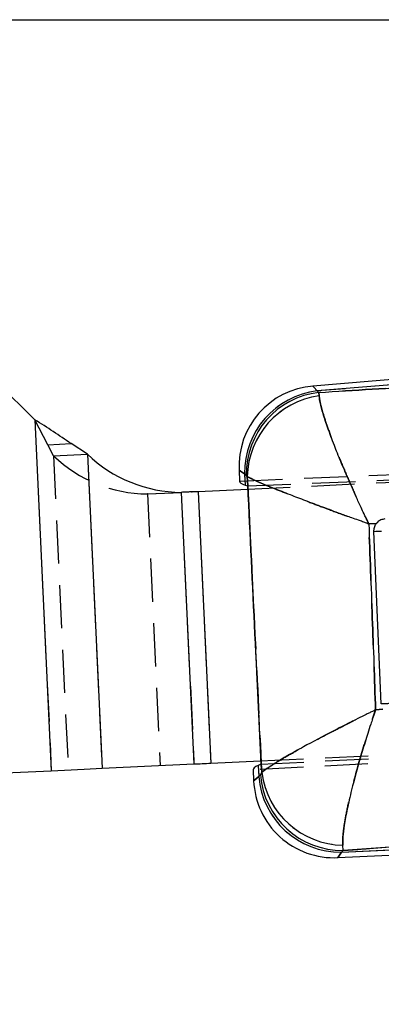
# Model space of a CAD drawing. Extents: x 29 to 404, y 27 to 256.
# Tile 15 of 40: x 161 to 171, y 198 to 227. Entities that reach past the tile are written whole.
import ezdxf

# ---------------------------------------------------------------- set-up
doc = ezdxf.new("R2010")
doc.units = 0
doc.linetypes.add('HIDDEN', pattern=[1.905, 1.27, -0.635])
doc.layers.get('0').update_dxf_attribs({"linetype": 'CONTINUOUS'})
doc.styles.add('SLDTEXTSTYLE0', font='TXT', dxfattribs={"width": 0.75})
doc.dimstyles.new('SLDDIMSTYLE1', dxfattribs={"dimtxt": 3.5, "dimasz": 3.302, "dimexe": 0, "dimexo": 0.0625, "dimgap": 0.875, "dimtad": 1, "dimdec": 0, "dimrnd": 1e-09, "dimzin": 12, "dimtxsty": 'SLDTEXTSTYLE0', "dimsah": 1, "dimcen": 0.09, "dimazin": 3, "dimtfac": 1, "dimtofl": 0, "dimtmove": 0, "dimatfit": 3, "dimtolj": 1, "dimtzin": 12})

# ---------------------------------------------------------------- blocks, each defined once
blk = doc.blocks.new('_D_1')
at = {"color": 179, "linetype": 'CONTINUOUS'}
for p, q in [((148.451, 226.669), (215.605, 226.669)), ((214.605, 186.697), (214.605, 226.669)), ((157.851, 186.697), (215.605, 186.697))]:
    blk.add_line(p, q, dxfattribs=at)
for points in [[(214.605, 226.669), (214.097, 223.367), (215.113, 223.367)], [(214.605, 186.697), (215.113, 189.999), (214.097, 189.999)]]:
    blk.add_solid(points, dxfattribs=at)
at = {"color": 179, "linetype": 'CONTINUOUS', "insert": (210.093, 202.184, 0.1), "char_height": 3.5, "attachment_point": 1, "rotation": 90, "style": 'SLDTEXTSTYLE0'}
blk.add_mtext('40', dxfattribs=at)

msp = doc.modelspace()

# ---------------------------------------------------------------- linework, layer by layer
at = {"color": 7, "linetype": 'CONTINUOUS'}
for p, q in [((161.14566, 214.8953), (150.24472, 225.53161)), ((193.0634, 217.83237), (169.33906, 215.88606)), ((193.07617, 217.67672), (169.46745, 215.7399)), ((169.46745, 215.7399), (169.5159, 215.69731)), ((169.5159, 215.69731), (169.52368, 215.59667)), ((161.14566, 214.8953), (161.63104, 204.56418)), ((162.69509, 213.87831), (162.21266, 214.1912)), ((162.69509, 213.87831), (163.12939, 204.63457)), ((167.16345, 213.41049), (167.17854, 213.08943)), ((167.37335, 213.25936), (167.32489, 213.30194)), ((167.32489, 213.30194), (167.34042, 212.97139)), ((167.40773, 213.21941), (167.37335, 213.25936)), ((165.4599, 212.75626), (165.83551, 204.76172)), ((165.4643, 212.75611), (165.4599, 212.75626)), ((165.78546, 212.76819), (165.70083, 212.76722)), ((167.42393, 212.84517), (165.95951, 212.77637)), ((165.95951, 212.77637), (166.33496, 204.78518)), ((167.34042, 212.97139), (167.41929, 212.94399)), ((167.41929, 212.94399), (167.80403, 204.75516)), ((171.21221, 211.84197), (170.98783, 211.82587)), ((171.357, 206.53041), (171.13699, 211.60914)), ((171.18693, 206.35553), (171.40173, 206.37391)), ((163.12939, 204.63457), (165.83551, 204.76172)), ((166.33496, 204.78518), (167.79938, 204.85398)), ((167.80403, 204.75516), (167.72808, 204.72049)), ((167.72808, 204.72049), (167.74361, 204.38994)), ((151.82736, 204.10357), (161.63104, 204.56418)), ((167.57797, 204.5878), (167.59325, 204.26261)), ((167.74361, 204.38994), (167.79125, 204.44228)), ((167.79125, 204.44228), (167.83361, 204.5097)), ((187.59563, 203.4503), (170.23445, 202.21835)), ((170.18681, 202.16601), (187.6175, 202.98496)), ((170.07414, 202.00438), (187.62482, 202.82897)), ((170.23445, 202.21835), (170.22208, 202.37233)), ((170.23445, 202.21835), (170.18681, 202.16601))]:
    msp.add_line(p, q, dxfattribs=at)
at = {"color": 7, "linetype": 'HIDDEN'}
for p, q in [((193.07617, 217.67672), (169.46745, 215.7399)), ((169.46745, 215.7399), (169.5159, 215.69731)), ((169.52368, 215.59667), (169.5159, 215.69731)), ((161.14566, 214.8953), (161.63104, 204.56418)), ((161.5249, 214.15888), (161.14566, 214.8953)), ((161.5249, 214.15888), (162.21266, 214.1912)), ((167.17854, 213.08943), (194.05242, 214.23484)), ((161.69619, 213.83138), (161.5249, 214.15888)), ((161.69619, 213.83138), (162.69509, 213.87831)), ((162.69509, 213.87831), (163.12939, 204.63457)), ((167.41929, 212.94399), (194.399, 214.10216)), ((193.40563, 214.06587), (167.42393, 212.84517)), ((161.69619, 213.83138), (162.13049, 204.58764)), ((167.32489, 213.30194), (167.33456, 213.09608)), ((167.37335, 213.25936), (167.32489, 213.30194)), ((167.37335, 213.25936), (167.40773, 213.21941)), ((167.41199, 213.09938), (167.41929, 212.94399)), ((164.461, 212.70933), (165.4599, 212.75626)), ((164.47415, 212.70959), (165.4643, 212.75611)), ((165.18377, 212.74293), (165.40221, 212.75319)), ((165.4599, 212.75626), (165.83551, 204.76172)), ((165.76299, 212.76713), (165.78546, 212.76819)), ((165.95951, 212.77637), (166.33496, 204.78518)), ((164.47415, 212.70959), (164.461, 212.70933)), ((164.461, 212.70933), (164.83661, 204.71478)), ((171.20362, 211.83061), (171.26751, 211.89329)), ((170.98783, 211.82587), (171.21221, 211.84197)), ((203.30404, 206.4222), (167.57797, 204.5878)), ((167.80403, 204.75516), (203.35436, 206.56967)), ((171.40173, 206.37391), (171.18693, 206.35553)), ((167.79938, 204.85398), (193.78109, 206.07469)), ((167.80403, 204.75516), (167.81133, 204.59978)), ((167.73394, 204.5958), (167.74361, 204.38994)), ((167.74361, 204.38994), (167.79125, 204.44228)), ((167.83361, 204.5097), (167.79125, 204.44228)), ((170.18681, 202.16601), (187.6175, 202.98496)), ((170.23445, 202.21835), (170.22208, 202.37233)), ((170.23445, 202.21835), (170.18681, 202.16601))]:
    msp.add_line(p, q, dxfattribs=at)
at = {"color": 8, "linetype": 'CONTINUOUS', "flags": 128}
for points in [[(169.46745, 215.7399), (169.37122, 215.84945), (169.33906, 215.88606), (169.33906, 215.88606)], [(167.16345, 213.41049), (167.20389, 213.3833), (167.32489, 213.30194)], [(167.74361, 204.38994), (167.63091, 204.29451), (167.59325, 204.26261), (167.59325, 204.26261)], [(170.07414, 202.00438), (170.10236, 202.04487), (170.18681, 202.16601)]]:
    msp.add_lwpolyline(points, dxfattribs=at)
at = {"color": 7, "linetype": 'HIDDEN', "flags": 128}
for points in [[(169.33906, 215.88606), (169.37122, 215.84945), (169.46745, 215.7399)], [(167.32489, 213.30194), (167.20389, 213.3833), (167.16345, 213.41049), (167.16345, 213.41049)], [(167.59325, 204.26261), (167.63091, 204.29451), (167.74361, 204.38994)], [(170.18681, 202.16601), (170.10236, 202.04487), (170.07414, 202.00438), (170.07414, 202.00438)]]:
    msp.add_lwpolyline(points, dxfattribs=at)
at = {"color": 7, "linetype": 'CONTINUOUS', "flags": 128}
for points in [[(165.70083, 212.76722), (165.67001, 212.76577), (165.63948, 212.76434), (165.60928, 212.76292), (165.57944, 212.76152), (165.54999, 212.76013), (165.52096, 212.75877), (165.49239, 212.75743), (165.4643, 212.75611)], [(165.95951, 212.77637), (165.93764, 212.77534), (165.91579, 212.77431), (165.89395, 212.77329), (165.87215, 212.77226), (165.85039, 212.77124), (165.82868, 212.77022), (165.80703, 212.7692), (165.78546, 212.76819)], [(161.63104, 204.56418), (161.82704, 204.57338), (162.02219, 204.58255), (162.21567, 204.59164), (162.40665, 204.60062), (162.5943, 204.60943), (162.77783, 204.61806), (162.95645, 204.62645), (163.12939, 204.63457)], [(165.83551, 204.76172), (165.89316, 204.76442), (165.9527, 204.76722), (166.01387, 204.7701), (166.07643, 204.77303), (166.14008, 204.77603), (166.20458, 204.77906), (166.26963, 204.78211), (166.33496, 204.78518)]]:
    msp.add_lwpolyline(points, dxfattribs=at)
at = {"color": 7, "linetype": 'CONTINUOUS'}
for centre, radius, start, end in [((169.53302, 213.52182), 2.37218, 94.517477, 182.848175), ((169.74594, 213.3347), 2.42127, 96.604787, 180.775142), ((169.7944, 213.29211), 2.42127, 96.604787, 180.775142), ((169.85204, 213.17409), 2.44474, 97.719071, 178.937837), ((165.48928, 216.79603), 4.03987, 226.23894, 269.583357), ((171.04795, 217.5729), 5.96442, 270.855318, 273.042567), ((170.15756, 204.5879), 2.42206, 184.688079, 270.6919), ((170.2052, 204.64024), 2.42206, 184.688053, 270.691859), ((170.26563, 204.82422), 2.45228, 187.368962, 268.982427), ((169.96281, 204.37394), 2.37218, 182.500909, 272.853446)]:
    msp.add_arc(centre, radius, start, end, dxfattribs=at)
at = {"color": 7, "linetype": 'HIDDEN'}
for centre, radius, start, end in [((169.74594, 213.3347), 2.42127, 96.604787, 180.775142), ((169.7944, 213.29211), 2.42127, 96.604787, 180.775142), ((169.85204, 213.17409), 2.44474, 97.719071, 178.937837), ((164.49037, 216.74908), 4.03985, 226.238847, 269.583423), ((170.15756, 204.5879), 2.42206, 184.688079, 270.6919), ((170.2052, 204.64024), 2.42206, 184.688053, 270.691859), ((170.26563, 204.82422), 2.45228, 187.368962, 268.982427)]:
    msp.add_arc(centre, radius, start, end, dxfattribs=at)
at = {"color": 7, "linetype": 'CONTINUOUS'}
for centre, major_axis, start_param, end_param in [((177.44874, 213.52716), (10.27022, 0.43752), 3.14189853, 3.31643145), ((177.84398, 205.11492), (10.266, 0.52734), 2.96675386, 3.14128678)]:
    msp.add_ellipse(centre, major_axis=major_axis, ratio=0.06992814, start_param=start_param, end_param=end_param, dxfattribs=at)
for points, knots in [([(169.5159, 215.69731), (170.56557, 215.76086), (177.56042, 216.18431), (184.55285, 216.60371), (190.49599, 216.96018)], [0, 0, 0, 0, 0.15006203, 1, 1, 1, 1]), ([(170.98783, 211.82587), (170.98596, 211.82979), (170.98376, 211.83438), (170.97972, 211.84281), (170.975, 211.85268), (170.96641, 211.87064), (170.95281, 211.89912), (170.93061, 211.94573), (170.89438, 212.02208), (170.83524, 212.14744), (170.73844, 212.35465), (170.66147, 212.52272), (170.53194, 212.80744), (170.3743, 213.1626), (170.15841, 213.67007), (169.95514, 214.17407), (169.77495, 214.65627), (169.63791, 215.07123), (169.55042, 215.39346), (169.53259, 215.52894), (169.52368, 215.59667)], [0, 0, 0, 0, 0.00240194, 0.00281715, 0.00517037, 0.00845866, 0.01383807, 0.02264228, 0.03705913, 0.06070839, 0.09968177, 0.16473537, 0.16490778, 0.27775116, 0.38923396, 0.50069956, 0.63359833, 0.7664465, 0.88323789, 1, 1, 1, 1]), ([(162.21266, 214.1912), (162.03886, 214.30874), (161.69126, 214.54382), (161.32752, 214.77814), (161.14566, 214.8953)], [0, 0, 0, 0, 0.49999976, 1, 1, 1, 1]), ([(167.83361, 204.5097), (167.76238, 205.95804), (167.6196, 208.86118), (167.47846, 211.76451), (167.40773, 213.21941)], [0, 0, 0, 0, 0.49888674, 1, 1, 1, 1]), ([(170.98783, 211.82587), (170.98377, 211.82732), (170.97899, 211.82903), (170.97024, 211.83216), (170.95998, 211.83581), (170.94133, 211.84248), (170.91178, 211.85304), (170.86348, 211.87033), (170.78449, 211.89864), (170.65514, 211.94513), (170.44233, 212.02191), (170.27109, 212.08425), (169.98214, 212.18966), (169.62531, 212.32128), (169.12501, 212.50902), (168.63906, 212.69537), (168.18822, 212.87347), (167.81801, 213.0265), (167.54921, 213.14506), (167.45488, 213.19463), (167.40773, 213.21941)], [0, 0, 0, 0, 0.0024019, 0.00281715, 0.005172, 0.00846085, 0.01384184, 0.02264682, 0.03706518, 0.060715, 0.09968719, 0.16473474, 0.16494139, 0.27778817, 0.389253, 0.50070055, 0.63359985, 0.76644861, 0.88323894, 1, 1, 1, 1]), ([(171.45793, 211.97441), (171.41885, 211.9671), (171.34066, 211.95247), (171.2593, 211.89656), (171.22282, 211.85427), (171.21221, 211.84197)], [0, 0, 0, 0, 0.41483381, 0.82976786, 1, 1, 1, 1]), ([(170.98783, 211.82587), (171.02223, 210.90394), (171.09027, 209.08054), (171.15495, 207.25704), (171.18693, 206.35553)], [0, 0, 0, 0, 0.50561081, 1, 1, 1, 1]), ([(171.13699, 211.60914), (171.13913, 211.64854), (171.1434, 211.72732), (171.18271, 211.80349), (171.20932, 211.8382), (171.21221, 211.84197)], [0, 0, 0, 0, 0.47133692, 0.94263617, 1, 1, 1, 1]), ([(171.18693, 206.35553), (171.18305, 206.35363), (171.17855, 206.35143), (171.17171, 206.34809), (171.16436, 206.3445), (171.15046, 206.3377), (171.12714, 206.32629), (171.08892, 206.30757), (171.02627, 206.27682), (170.92354, 206.22625), (170.75458, 206.14267), (170.58341, 206.05726), (170.29557, 205.91255), (169.77355, 205.64647), (169.14054, 205.31137), (168.58571, 205.00105), (168.22615, 204.78712), (167.96742, 204.61909), (167.87821, 204.54616), (167.83361, 204.5097)], [0, 0, 0, 0, 0.002427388, 0.002818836, 0.004284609, 0.007027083, 0.01152522, 0.018904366, 0.031015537, 0.050915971, 0.083722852, 0.138293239, 0.160932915, 0.271366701, 0.487609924, 0.624727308, 0.76178716, 0.880910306, 1, 1, 1, 1]), ([(171.18693, 206.35553), (171.18553, 206.35142), (171.1839, 206.34664), (171.18143, 206.33941), (171.17878, 206.33165), (171.17378, 206.31695), (171.16537, 206.29222), (171.1516, 206.25164), (171.12911, 206.18498), (171.09239, 206.0753), (171.03246, 205.89394), (170.97279, 205.70927), (170.87372, 205.39621), (170.698, 204.81992), (170.4997, 204.09481), (170.3458, 203.42511), (170.2615, 202.96503), (170.21774, 202.60495), (170.22063, 202.44987), (170.22208, 202.37233)], [0, 0, 0, 0, 0.00242739, 0.00281891, 0.0042716, 0.00700882, 0.01150028, 0.01887162, 0.03097477, 0.05087126, 0.08368743, 0.13830442, 0.16061397, 0.270998, 0.4876221, 0.62473134, 0.76178297, 0.88090814, 1, 1, 1, 1]), ([(171.58765, 206.53856), (171.57281, 206.53787), (171.54857, 206.53674), (171.50205, 206.53473), (171.45023, 206.53265), (171.39876, 206.53089), (171.36375, 206.53019), (171.35925, 206.53033), (171.357, 206.53041)], [0, 0, 0, 0, 0.12881198, 0.21047695, 0.40786506, 0.60524568, 0.80262396, 1, 1, 1, 1])]:
    msp.add_open_spline(points, degree=3, knots=knots, dxfattribs=at)
at = {"color": 7, "linetype": 'HIDDEN'}
for points, knots in [([(190.49599, 216.96018), (184.55285, 216.60371), (177.56042, 216.18431), (170.56557, 215.76086), (169.5159, 215.69731)], [0, 0, 0, 0, 0.84993797, 1, 1, 1, 1]), ([(169.52368, 215.59667), (169.53259, 215.52894), (169.55042, 215.39346), (169.63791, 215.07123), (169.77495, 214.65627), (169.95514, 214.17407), (170.15841, 213.67007), (170.3743, 213.1626), (170.53194, 212.80744), (170.66147, 212.52272), (170.73844, 212.35465), (170.83524, 212.14744), (170.89438, 212.02208), (170.93061, 211.94573), (170.95281, 211.89912), (170.96641, 211.87064), (170.975, 211.85268), (170.97972, 211.84281), (170.98376, 211.83438), (170.98596, 211.82979), (170.98783, 211.82587)], [0, 0, 0, 0, 0.11676211, 0.2335535, 0.36640167, 0.49930044, 0.61076604, 0.72224884, 0.83509222, 0.83526463, 0.90031823, 0.93929161, 0.96294087, 0.97735772, 0.98616193, 0.99154134, 0.99482963, 0.99718285, 0.99759806, 1, 1, 1, 1]), ([(167.40773, 213.21941), (167.47846, 211.76451), (167.6196, 208.86118), (167.76238, 205.95804), (167.83361, 204.5097)], [0, 0, 0, 0, 0.50111326, 1, 1, 1, 1]), ([(167.40773, 213.21941), (167.45488, 213.19463), (167.54921, 213.14506), (167.81801, 213.0265), (168.18822, 212.87347), (168.63906, 212.69537), (169.12501, 212.50902), (169.62531, 212.32128), (169.98214, 212.18966), (170.27109, 212.08425), (170.44233, 212.02191), (170.65514, 211.94513), (170.78449, 211.89864), (170.86348, 211.87033), (170.91178, 211.85304), (170.94133, 211.84248), (170.95998, 211.83581), (170.97024, 211.83216), (170.97899, 211.82903), (170.98377, 211.82732), (170.98783, 211.82587)], [0, 0, 0, 0, 0.11676106, 0.23355139, 0.36640015, 0.49929945, 0.610747, 0.72221183, 0.83505861, 0.83526526, 0.90031281, 0.939285, 0.96293482, 0.97735318, 0.98615816, 0.99153915, 0.994828, 0.99718285, 0.9975981, 1, 1, 1, 1]), ([(171.18693, 206.35553), (171.15495, 207.25704), (171.09027, 209.08054), (171.02223, 210.90394), (170.98783, 211.82587)], [0, 0, 0, 0, 0.49438919, 1, 1, 1, 1]), ([(167.83361, 204.5097), (167.87821, 204.54616), (167.96742, 204.61909), (168.22615, 204.78712), (168.58571, 205.00105), (169.14054, 205.31137), (169.77355, 205.64647), (170.29557, 205.91255), (170.58341, 206.05726), (170.75458, 206.14267), (170.92354, 206.22625), (171.02627, 206.27682), (171.08892, 206.30757), (171.12714, 206.32629), (171.15046, 206.3377), (171.16436, 206.3445), (171.17171, 206.34809), (171.17855, 206.35143), (171.18305, 206.35363), (171.18693, 206.35553)], [0, 0, 0, 0, 0.11908969, 0.23821284, 0.37527269, 0.51239008, 0.7286333, 0.83906708, 0.86170676, 0.91627715, 0.94908403, 0.96898446, 0.98109563, 0.98847478, 0.99297292, 0.99571539, 0.99718116, 0.99757261, 1, 1, 1, 1]), ([(170.22208, 202.37233), (170.22063, 202.44987), (170.21774, 202.60495), (170.2615, 202.96503), (170.3458, 203.42511), (170.4997, 204.09481), (170.698, 204.81992), (170.87372, 205.39621), (170.97279, 205.70927), (171.03246, 205.89394), (171.09239, 206.0753), (171.12911, 206.18498), (171.1516, 206.25164), (171.16537, 206.29222), (171.17378, 206.31695), (171.17878, 206.33165), (171.18143, 206.33941), (171.1839, 206.34664), (171.18553, 206.35142), (171.18693, 206.35553)], [0, 0, 0, 0, 0.11909186, 0.23821703, 0.37526866, 0.5123779, 0.729002, 0.83938603, 0.86169558, 0.91631257, 0.94912874, 0.96902523, 0.98112838, 0.98849972, 0.99299118, 0.9957284, 0.99718109, 0.99757261, 1, 1, 1, 1]), ([(170.23445, 202.21835), (170.49077, 202.23673), (176.27437, 202.6513), (182.06328, 203.05985), (187.59563, 203.4503)], [0, 0, 0, 0, 0.04431824, 1, 1, 1, 1])]:
    msp.add_open_spline(points, degree=3, knots=knots, dxfattribs=at)

# ---------------------------------------------------------------- dimensions: what is measured, and where the dimension line sits
at = {"color": 179, "linetype": 'CONTINUOUS'}
dim = msp.add_linear_dim(base=(214.60476, 226.66865), p1=(156.85067, 186.69679), p2=(147.45126, 226.66865), angle=90, dimstyle='SLDDIMSTYLE1', dxfattribs=at)
dim.commit()
dim.dimension.update_dxf_attribs({"geometry": '_D_1', "text_midpoint": (214.60476, 206.19219), "dimtype": 160})

doc.saveas('drawing.dxf')
